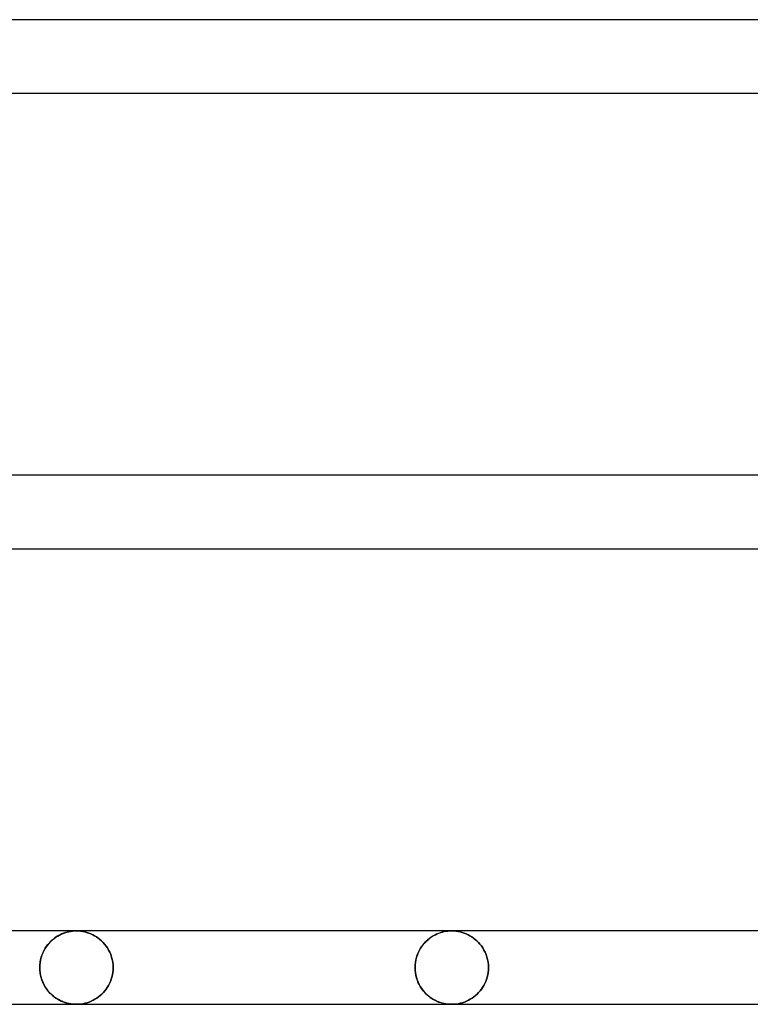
# Model space of a CAD drawing. Header units: millimetres. Extents: x -250 to 250, y -110 to 102.
# Tile 2 of 22: x -210 to -187, y -73 to -42. Entities that reach past the tile are written whole.
import ezdxf

# ---------------------------------------------------------------- set-up
doc = ezdxf.new("R2010")
doc.units = ezdxf.units.MM
doc.layers.add('HIDDEN', color=7, linetype='Continuous')
doc.layers.add('THICK', color=7, linetype='Continuous')

msp = doc.modelspace()

# ---------------------------------------------------------------- linework, layer by layer
at = {"layer": 'HIDDEN'}
for p, q in [((-208.8, -70.97), (-208.743, -70.943)), ((-208.726, -70.935), (-208.781, -70.961)), ((-208.743, -70.943), (-208.685, -70.918)), ((-208.67, -70.912), (-208.726, -70.935)), ((-208.685, -70.918), (-208.626, -70.897)), ((-208.613, -70.893), (-208.67, -70.912)), ((-208.626, -70.897), (-208.567, -70.88)), ((-208.556, -70.877), (-208.613, -70.893)), ((-208.567, -70.88), (-208.508, -70.865)), ((-208.499, -70.863), (-208.556, -70.877)), ((-208.508, -70.865), (-208.448, -70.854)), ((-208.441, -70.853), (-208.499, -70.863)), ((-208.448, -70.854), (-208.387, -70.846)), ((-208.383, -70.846), (-208.441, -70.853)), ((-208.387, -70.846), (-208.327, -70.842)), ((-208.325, -70.841), (-208.383, -70.846)), ((-208.327, -70.842), (-208.267, -70.84)), ((-208.267, -70.84), (-208.325, -70.841)), ((-208.267, -70.84), (-208.199, -70.842)), ((-208.199, -70.842), (-208.267, -70.84)), ((-208.199, -70.842), (-208.132, -70.848)), ((-208.132, -70.848), (-208.199, -70.842)), ((-208.132, -70.848), (-208.065, -70.858)), ((-208.065, -70.858), (-208.132, -70.848)), ((-208.065, -70.858), (-207.999, -70.871)), ((-207.999, -70.871), (-208.065, -70.858)), ((-207.999, -70.871), (-207.934, -70.888)), ((-207.934, -70.888), (-207.999, -70.871)), ((-207.934, -70.888), (-207.871, -70.91)), ((-207.871, -70.91), (-207.934, -70.888)), ((-207.871, -70.91), (-207.808, -70.934)), ((-207.808, -70.934), (-207.871, -70.91)), ((-207.808, -70.934), (-207.747, -70.962)), ((-207.747, -70.962), (-207.808, -70.934)), ((-196.876, -70.943), (-196.933, -70.97)), ((-196.914, -70.961), (-196.859, -70.935)), ((-196.818, -70.918), (-196.876, -70.943)), ((-196.859, -70.935), (-196.803, -70.912)), ((-196.76, -70.897), (-196.818, -70.918)), ((-196.803, -70.912), (-196.747, -70.893)), ((-196.701, -70.88), (-196.76, -70.897)), ((-196.747, -70.893), (-196.69, -70.877)), ((-196.641, -70.865), (-196.701, -70.88)), ((-196.69, -70.877), (-196.632, -70.863)), ((-196.581, -70.854), (-196.641, -70.865)), ((-196.632, -70.863), (-196.574, -70.853)), ((-196.521, -70.846), (-196.581, -70.854)), ((-196.574, -70.853), (-196.516, -70.846)), ((-196.46, -70.842), (-196.521, -70.846)), ((-196.516, -70.846), (-196.458, -70.841)), ((-196.4, -70.84), (-196.46, -70.842)), ((-196.458, -70.841), (-196.4, -70.84)), ((-196.4, -70.84), (-196.333, -70.842)), ((-196.333, -70.842), (-196.4, -70.84)), ((-196.333, -70.842), (-196.266, -70.848)), ((-196.266, -70.848), (-196.333, -70.842)), ((-196.266, -70.848), (-196.199, -70.858)), ((-196.199, -70.858), (-196.266, -70.848)), ((-196.199, -70.858), (-196.133, -70.871)), ((-196.133, -70.871), (-196.199, -70.858)), ((-196.133, -70.871), (-196.068, -70.888)), ((-196.068, -70.888), (-196.133, -70.871)), ((-196.068, -70.888), (-196.005, -70.909)), ((-196.005, -70.909), (-196.068, -70.888)), ((-196.005, -70.909), (-195.942, -70.934)), ((-195.942, -70.934), (-196.005, -70.909)), ((-195.942, -70.934), (-195.882, -70.962)), ((-195.882, -70.962), (-195.942, -70.934)), ((-209.136, -71.235), (-209.18, -71.288)), ((-209.164, -71.267), (-209.117, -71.213)), ((-209.09, -71.185), (-209.136, -71.235)), ((-209.117, -71.213), (-209.068, -71.163)), ((-209.042, -71.139), (-209.09, -71.185)), ((-209.068, -71.163), (-209.018, -71.117)), ((-208.993, -71.096), (-209.042, -71.139)), ((-209.018, -71.117), (-208.965, -71.075)), ((-208.942, -71.057), (-208.993, -71.096)), ((-208.965, -71.075), (-208.911, -71.036)), ((-208.889, -71.022), (-208.942, -71.057)), ((-208.911, -71.036), (-208.856, -71.002)), ((-208.836, -70.99), (-208.889, -71.022)), ((-208.856, -71.002), (-208.8, -70.97)), ((-208.781, -70.961), (-208.836, -70.99)), ((-207.747, -70.962), (-207.688, -70.994)), ((-207.688, -70.994), (-207.747, -70.962)), ((-207.688, -70.994), (-207.631, -71.029)), ((-207.631, -71.029), (-207.688, -70.994)), ((-207.631, -71.029), (-207.575, -71.068)), ((-207.575, -71.068), (-207.631, -71.029)), ((-207.575, -71.068), (-207.522, -71.11)), ((-207.522, -71.11), (-207.575, -71.068)), ((-207.522, -71.11), (-207.47, -71.156)), ((-207.47, -71.156), (-207.522, -71.11)), ((-207.47, -71.156), (-207.42, -71.206)), ((-207.42, -71.206), (-207.47, -71.156)), ((-207.42, -71.206), (-207.372, -71.26)), ((-207.372, -71.26), (-207.42, -71.206)), ((-207.372, -71.26), (-207.326, -71.318)), ((-207.326, -71.318), (-207.372, -71.26)), ((-197.314, -71.288), (-197.27, -71.235)), ((-197.251, -71.213), (-197.297, -71.267)), ((-197.27, -71.235), (-197.224, -71.185)), ((-197.202, -71.163), (-197.251, -71.213)), ((-197.224, -71.185), (-197.176, -71.139)), ((-197.151, -71.117), (-197.202, -71.163)), ((-197.176, -71.139), (-197.126, -71.096)), ((-197.099, -71.075), (-197.151, -71.117)), ((-197.126, -71.096), (-197.075, -71.057)), ((-197.045, -71.036), (-197.099, -71.075)), ((-197.075, -71.057), (-197.022, -71.022)), ((-196.99, -71.002), (-197.045, -71.036)), ((-197.022, -71.022), (-196.969, -70.99)), ((-196.933, -70.97), (-196.99, -71.002)), ((-196.969, -70.99), (-196.914, -70.961)), ((-195.882, -70.962), (-195.822, -70.993)), ((-195.822, -70.993), (-195.882, -70.962)), ((-195.822, -70.993), (-195.765, -71.028)), ((-195.765, -71.028), (-195.822, -70.993)), ((-195.765, -71.028), (-195.71, -71.067)), ((-195.71, -71.067), (-195.765, -71.028)), ((-195.71, -71.067), (-195.656, -71.109)), ((-195.656, -71.109), (-195.71, -71.067)), ((-195.656, -71.109), (-195.604, -71.155)), ((-195.604, -71.155), (-195.656, -71.109)), ((-195.604, -71.155), (-195.553, -71.205)), ((-195.553, -71.205), (-195.604, -71.155)), ((-195.553, -71.205), (-195.505, -71.259)), ((-195.505, -71.259), (-195.553, -71.205)), ((-195.505, -71.259), (-195.46, -71.317)), ((-195.46, -71.317), (-195.505, -71.259)), ((-209.328, -71.538), (-209.356, -71.609)), ((-209.351, -71.595), (-209.321, -71.522)), ((-209.296, -71.47), (-209.328, -71.538)), ((-209.321, -71.522), (-209.287, -71.453)), ((-209.261, -71.406), (-209.296, -71.47)), ((-209.287, -71.453), (-209.249, -71.387)), ((-209.222, -71.345), (-209.261, -71.406)), ((-209.249, -71.387), (-209.208, -71.325)), ((-209.18, -71.288), (-209.222, -71.345)), ((-209.208, -71.325), (-209.164, -71.267)), ((-207.326, -71.318), (-207.284, -71.38)), ((-207.284, -71.38), (-207.326, -71.318)), ((-207.284, -71.38), (-207.245, -71.446)), ((-207.245, -71.446), (-207.284, -71.38)), ((-207.245, -71.446), (-207.21, -71.516)), ((-207.21, -71.516), (-207.245, -71.446)), ((-207.21, -71.516), (-207.179, -71.59)), ((-207.179, -71.59), (-207.21, -71.516)), ((-197.489, -71.609), (-197.461, -71.538)), ((-197.454, -71.522), (-197.484, -71.595)), ((-197.461, -71.538), (-197.429, -71.47)), ((-197.42, -71.453), (-197.454, -71.522)), ((-197.429, -71.47), (-197.394, -71.406)), ((-197.382, -71.387), (-197.42, -71.453)), ((-197.394, -71.406), (-197.355, -71.345)), ((-197.341, -71.325), (-197.382, -71.387)), ((-197.355, -71.345), (-197.314, -71.288)), ((-197.297, -71.267), (-197.341, -71.325)), ((-195.46, -71.317), (-195.418, -71.379)), ((-195.418, -71.379), (-195.46, -71.317)), ((-195.418, -71.379), (-195.378, -71.446)), ((-195.378, -71.446), (-195.418, -71.379)), ((-195.378, -71.446), (-195.343, -71.516)), ((-195.343, -71.516), (-195.378, -71.446)), ((-195.343, -71.516), (-195.312, -71.59)), ((-195.312, -71.59), (-195.343, -71.516)), ((-209.412, -71.839), (-209.421, -71.919)), ((-209.42, -71.916), (-209.411, -71.833)), ((-209.399, -71.76), (-209.412, -71.839)), ((-209.411, -71.833), (-209.397, -71.751)), ((-209.38, -71.683), (-209.399, -71.76)), ((-209.397, -71.751), (-209.376, -71.672)), ((-209.356, -71.609), (-209.38, -71.683)), ((-209.376, -71.672), (-209.351, -71.595)), ((-207.179, -71.59), (-207.152, -71.667)), ((-207.152, -71.667), (-207.179, -71.59)), ((-207.152, -71.667), (-207.131, -71.748)), ((-207.131, -71.748), (-207.152, -71.667)), ((-207.131, -71.748), (-207.116, -71.83)), ((-207.116, -71.83), (-207.131, -71.748)), ((-207.116, -71.83), (-207.107, -71.914)), ((-207.107, -71.914), (-207.116, -71.83)), ((-197.545, -71.833), (-197.554, -71.916)), ((-197.554, -71.919), (-197.545, -71.839)), ((-197.53, -71.752), (-197.545, -71.833)), ((-197.545, -71.839), (-197.532, -71.76)), ((-197.532, -71.76), (-197.513, -71.684)), ((-197.51, -71.672), (-197.53, -71.752)), ((-197.513, -71.684), (-197.489, -71.609)), ((-197.484, -71.595), (-197.51, -71.672)), ((-195.312, -71.59), (-195.286, -71.667)), ((-195.286, -71.667), (-195.312, -71.59)), ((-195.286, -71.667), (-195.265, -71.747)), ((-195.265, -71.747), (-195.286, -71.667)), ((-195.265, -71.747), (-195.249, -71.83)), ((-195.249, -71.83), (-195.265, -71.747)), ((-195.249, -71.83), (-195.24, -71.914)), ((-195.24, -71.914), (-195.249, -71.83)), ((-209.423, -72), (-209.42, -71.916)), ((-209.421, -71.919), (-209.423, -72)), ((-209.423, -72), (-209.42, -72.084)), ((-209.421, -72.081), (-209.423, -72)), ((-209.412, -72.161), (-209.421, -72.081)), ((-209.42, -72.084), (-209.411, -72.167)), ((-209.399, -72.24), (-209.412, -72.161)), ((-209.411, -72.167), (-209.397, -72.249)), ((-207.126, -72.226), (-207.113, -72.152)), ((-207.113, -72.152), (-207.126, -72.226)), ((-207.113, -72.152), (-207.106, -72.076)), ((-207.106, -72.076), (-207.113, -72.152)), ((-207.107, -71.914), (-207.103, -72)), ((-207.103, -72), (-207.107, -71.914)), ((-207.106, -72.076), (-207.103, -72)), ((-207.103, -72), (-207.106, -72.076)), ((-197.554, -71.916), (-197.557, -72)), ((-197.557, -72), (-197.554, -71.919)), ((-197.557, -72), (-197.554, -72.081)), ((-197.554, -72.084), (-197.557, -72)), ((-197.554, -72.081), (-197.545, -72.161)), ((-197.545, -72.167), (-197.554, -72.084)), ((-197.545, -72.161), (-197.532, -72.24)), ((-197.53, -72.248), (-197.545, -72.167)), ((-195.259, -72.227), (-195.247, -72.152)), ((-195.247, -72.152), (-195.259, -72.227)), ((-195.247, -72.152), (-195.239, -72.077)), ((-195.239, -72.077), (-195.247, -72.152)), ((-195.24, -71.914), (-195.237, -72)), ((-195.237, -72), (-195.24, -71.914)), ((-195.239, -72.077), (-195.237, -72)), ((-195.237, -72), (-195.239, -72.077)), ((-209.38, -72.317), (-209.399, -72.24)), ((-209.397, -72.249), (-209.376, -72.328)), ((-209.356, -72.391), (-209.38, -72.317)), ((-209.376, -72.328), (-209.351, -72.405)), ((-209.328, -72.462), (-209.356, -72.391)), ((-209.351, -72.405), (-209.321, -72.478)), ((-209.296, -72.53), (-209.328, -72.462)), ((-209.321, -72.478), (-209.287, -72.547)), ((-207.251, -72.565), (-207.219, -72.503)), ((-207.219, -72.503), (-207.251, -72.565)), ((-207.219, -72.503), (-207.19, -72.438)), ((-207.19, -72.438), (-207.219, -72.503)), ((-207.19, -72.438), (-207.164, -72.37)), ((-207.164, -72.37), (-207.19, -72.438)), ((-207.164, -72.37), (-207.143, -72.299)), ((-207.143, -72.299), (-207.164, -72.37)), ((-207.143, -72.299), (-207.126, -72.226)), ((-207.126, -72.226), (-207.143, -72.299)), ((-197.532, -72.24), (-197.513, -72.316)), ((-197.51, -72.328), (-197.53, -72.248)), ((-197.513, -72.316), (-197.489, -72.391)), ((-197.484, -72.405), (-197.51, -72.328)), ((-197.489, -72.391), (-197.461, -72.462)), ((-197.454, -72.478), (-197.484, -72.405)), ((-197.461, -72.462), (-197.429, -72.53)), ((-197.42, -72.547), (-197.454, -72.478)), ((-195.385, -72.566), (-195.352, -72.504)), ((-195.352, -72.504), (-195.385, -72.566)), ((-195.352, -72.504), (-195.323, -72.439)), ((-195.323, -72.439), (-195.352, -72.504)), ((-195.323, -72.439), (-195.298, -72.371)), ((-195.298, -72.371), (-195.323, -72.439)), ((-195.298, -72.371), (-195.276, -72.3)), ((-195.276, -72.3), (-195.298, -72.371)), ((-195.276, -72.3), (-195.259, -72.227)), ((-195.259, -72.227), (-195.276, -72.3)), ((-209.261, -72.594), (-209.296, -72.53)), ((-209.287, -72.547), (-209.249, -72.613)), ((-209.222, -72.655), (-209.261, -72.594)), ((-209.249, -72.613), (-209.208, -72.675)), ((-209.18, -72.712), (-209.222, -72.655)), ((-209.208, -72.675), (-209.164, -72.733)), ((-209.136, -72.765), (-209.18, -72.712)), ((-209.164, -72.733), (-209.117, -72.787)), ((-209.09, -72.815), (-209.136, -72.765)), ((-209.117, -72.787), (-209.068, -72.837)), ((-209.042, -72.861), (-209.09, -72.815)), ((-207.46, -72.835), (-207.412, -72.786)), ((-207.412, -72.786), (-207.46, -72.835)), ((-207.412, -72.786), (-207.367, -72.735)), ((-207.367, -72.735), (-207.412, -72.786)), ((-207.367, -72.735), (-207.325, -72.681)), ((-207.325, -72.681), (-207.367, -72.735)), ((-207.325, -72.681), (-207.287, -72.624)), ((-207.287, -72.624), (-207.325, -72.681)), ((-207.287, -72.624), (-207.251, -72.565)), ((-207.251, -72.565), (-207.287, -72.624)), ((-197.429, -72.53), (-197.394, -72.594)), ((-197.382, -72.613), (-197.42, -72.547)), ((-197.394, -72.594), (-197.355, -72.655)), ((-197.341, -72.675), (-197.382, -72.613)), ((-197.355, -72.655), (-197.314, -72.712)), ((-197.297, -72.733), (-197.341, -72.675)), ((-197.314, -72.712), (-197.27, -72.765)), ((-197.251, -72.787), (-197.297, -72.733)), ((-197.27, -72.765), (-197.224, -72.815)), ((-197.202, -72.837), (-197.251, -72.787)), ((-197.224, -72.815), (-197.176, -72.861)), ((-195.594, -72.835), (-195.546, -72.787)), ((-195.546, -72.787), (-195.594, -72.835)), ((-195.546, -72.787), (-195.501, -72.735)), ((-195.501, -72.735), (-195.546, -72.787)), ((-195.501, -72.735), (-195.459, -72.681)), ((-195.459, -72.681), (-195.501, -72.735)), ((-195.459, -72.681), (-195.42, -72.625)), ((-195.42, -72.625), (-195.459, -72.681)), ((-195.42, -72.625), (-195.385, -72.566)), ((-195.385, -72.566), (-195.42, -72.625)), ((-209.068, -72.837), (-209.018, -72.883)), ((-208.993, -72.904), (-209.042, -72.861)), ((-209.018, -72.883), (-208.965, -72.925)), ((-208.942, -72.943), (-208.993, -72.904)), ((-208.965, -72.925), (-208.911, -72.964)), ((-208.889, -72.978), (-208.942, -72.943)), ((-208.911, -72.964), (-208.856, -72.998)), ((-208.836, -73.01), (-208.889, -72.978)), ((-208.856, -72.998), (-208.8, -73.03)), ((-208.781, -73.039), (-208.836, -73.01)), ((-208.8, -73.03), (-208.743, -73.057)), ((-208.726, -73.065), (-208.781, -73.039)), ((-208.743, -73.057), (-208.685, -73.082)), ((-208.67, -73.088), (-208.726, -73.065)), ((-208.685, -73.082), (-208.626, -73.103)), ((-208.613, -73.107), (-208.67, -73.088)), ((-208.626, -73.103), (-208.567, -73.12)), ((-208.556, -73.123), (-208.613, -73.107)), ((-208.567, -73.12), (-208.508, -73.135)), ((-208.499, -73.137), (-208.556, -73.123)), ((-208.062, -73.142), (-207.995, -73.128)), ((-207.995, -73.128), (-208.062, -73.142)), ((-207.995, -73.128), (-207.928, -73.11)), ((-207.928, -73.11), (-207.995, -73.128)), ((-207.928, -73.11), (-207.864, -73.088)), ((-207.864, -73.088), (-207.928, -73.11)), ((-207.864, -73.088), (-207.8, -73.062)), ((-207.8, -73.062), (-207.864, -73.088)), ((-207.8, -73.062), (-207.738, -73.033)), ((-207.738, -73.033), (-207.8, -73.062)), ((-207.738, -73.033), (-207.678, -73)), ((-207.678, -73), (-207.738, -73.033)), ((-207.678, -73), (-207.62, -72.964)), ((-207.62, -72.964), (-207.678, -73)), ((-207.62, -72.964), (-207.564, -72.924)), ((-207.564, -72.924), (-207.62, -72.964)), ((-207.564, -72.924), (-207.511, -72.881)), ((-207.511, -72.881), (-207.564, -72.924)), ((-207.511, -72.881), (-207.46, -72.835)), ((-207.46, -72.835), (-207.511, -72.881)), ((-197.151, -72.883), (-197.202, -72.837)), ((-197.176, -72.861), (-197.126, -72.904)), ((-197.099, -72.925), (-197.151, -72.883)), ((-197.126, -72.904), (-197.075, -72.943)), ((-197.045, -72.964), (-197.099, -72.925)), ((-197.075, -72.943), (-197.022, -72.978)), ((-196.99, -72.998), (-197.045, -72.964)), ((-197.022, -72.978), (-196.969, -73.01)), ((-196.933, -73.03), (-196.99, -72.998)), ((-196.969, -73.01), (-196.914, -73.039)), ((-196.876, -73.057), (-196.933, -73.03)), ((-196.914, -73.039), (-196.859, -73.065)), ((-196.818, -73.082), (-196.876, -73.057)), ((-196.859, -73.065), (-196.803, -73.088)), ((-196.76, -73.103), (-196.818, -73.082)), ((-196.803, -73.088), (-196.747, -73.107)), ((-196.701, -73.12), (-196.76, -73.103)), ((-196.747, -73.107), (-196.69, -73.123)), ((-196.641, -73.135), (-196.701, -73.12)), ((-196.69, -73.123), (-196.632, -73.137)), ((-196.195, -73.142), (-196.128, -73.128)), ((-196.128, -73.128), (-196.195, -73.142)), ((-196.128, -73.128), (-196.062, -73.11)), ((-196.062, -73.11), (-196.128, -73.128)), ((-196.062, -73.11), (-195.997, -73.088)), ((-195.997, -73.088), (-196.062, -73.11)), ((-195.997, -73.088), (-195.934, -73.063)), ((-195.934, -73.063), (-195.997, -73.088)), ((-195.934, -73.063), (-195.872, -73.033)), ((-195.872, -73.033), (-195.934, -73.063)), ((-195.872, -73.033), (-195.812, -73.001)), ((-195.812, -73.001), (-195.872, -73.033)), ((-195.812, -73.001), (-195.754, -72.964)), ((-195.754, -72.964), (-195.812, -73.001)), ((-195.754, -72.964), (-195.698, -72.924)), ((-195.698, -72.924), (-195.754, -72.964)), ((-195.698, -72.924), (-195.644, -72.881)), ((-195.644, -72.881), (-195.698, -72.924)), ((-195.644, -72.881), (-195.594, -72.835)), ((-195.594, -72.835), (-195.644, -72.881)), ((-208.508, -73.135), (-208.448, -73.146)), ((-208.441, -73.147), (-208.499, -73.137)), ((-208.448, -73.146), (-208.387, -73.154)), ((-208.383, -73.154), (-208.441, -73.147)), ((-208.387, -73.154), (-208.327, -73.158)), ((-208.325, -73.159), (-208.383, -73.154)), ((-208.327, -73.158), (-208.267, -73.16)), ((-208.267, -73.16), (-208.325, -73.159)), ((-208.267, -73.16), (-208.198, -73.158)), ((-208.198, -73.158), (-208.267, -73.16)), ((-208.198, -73.158), (-208.13, -73.152)), ((-208.13, -73.152), (-208.198, -73.158)), ((-208.13, -73.152), (-208.062, -73.142)), ((-208.062, -73.142), (-208.13, -73.152)), ((-196.581, -73.146), (-196.641, -73.135)), ((-196.632, -73.137), (-196.574, -73.147)), ((-196.521, -73.154), (-196.581, -73.146)), ((-196.574, -73.147), (-196.516, -73.154)), ((-196.46, -73.158), (-196.521, -73.154)), ((-196.516, -73.154), (-196.458, -73.159)), ((-196.4, -73.16), (-196.46, -73.158)), ((-196.458, -73.159), (-196.4, -73.16)), ((-196.4, -73.16), (-196.332, -73.158)), ((-196.332, -73.158), (-196.4, -73.16)), ((-196.332, -73.158), (-196.263, -73.152)), ((-196.263, -73.152), (-196.332, -73.158)), ((-196.263, -73.152), (-196.195, -73.142)), ((-196.195, -73.142), (-196.263, -73.152))]:
    msp.add_line(p, q, dxfattribs=at)
at = {"layer": 'THICK'}
for p, q in [((-175.431, -42.04), (-231.997, -42.04)), ((-231.997, -44.36), (-175.431, -44.36)), ((-175.431, -56.44), (-231.997, -56.44)), ((-231.997, -58.76), (-175.431, -58.76)), ((-175.431, -70.84), (-231.997, -70.84)), ((-232, -73.16), (-175.431, -73.16))]:
    msp.add_line(p, q, dxfattribs=at)

doc.saveas('drawing.dxf')
